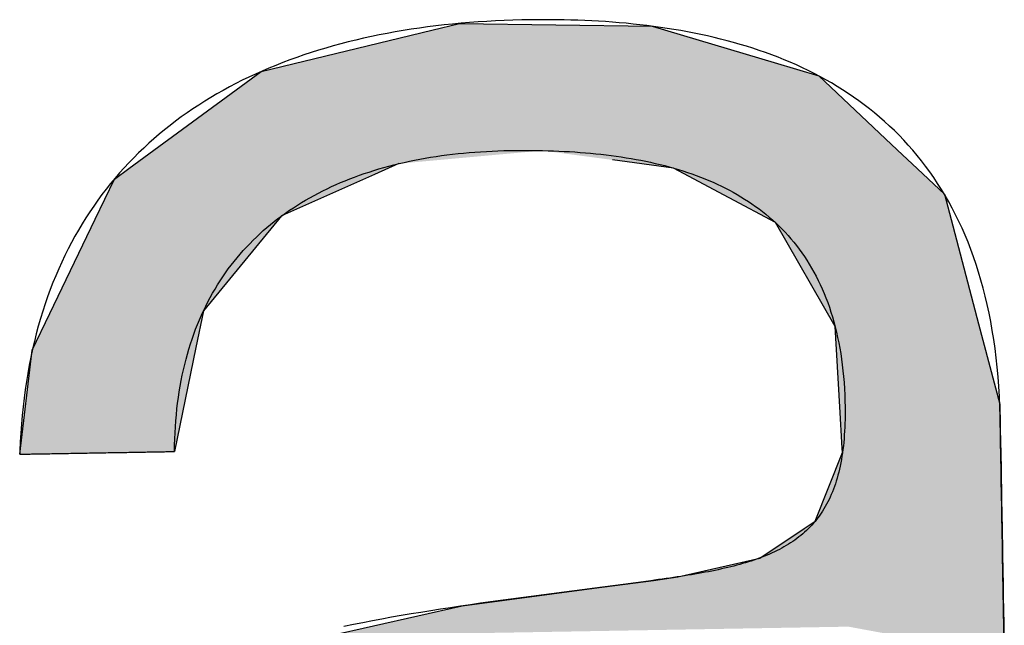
# Model space of a CAD drawing. Extents: x 1073 to 6773, y 6141 to 11466.
# Tile 18 of 53: x 3385 to 3426, y 8088 to 8113. Entities that reach past the tile are written whole.
import ezdxf

# ---------------------------------------------------------------- set-up
doc = ezdxf.new("R2010")
doc.units = 0
doc.layers.get('0').update_dxf_attribs({"linetype": 'CONTINUOUS'})
doc.layers.add('LOGO', color=7, linetype='CONTINUOUS')

# ---------------------------------------------------------------- blocks, each defined once
blk = doc.blocks.new('*U44')
at = {"layer": 'LOGO', "color": 30, "linetype": 'CONTINUOUS'}
for p, q in [((40.6078, 7.7233), (40.7734, 7.7604)), ((40.7734, 7.7604), (41.9207, 7.7233)), ((39.5863, 7.4944), (40.6078, 7.7233)), ((41.9207, 7.7233), (42.6416, 7.4944)), ((39.467, 7.4101), (39.5863, 7.4944)), ((42.6416, 7.4944), (42.9069, 7.4101)), ((38.8783, 6.9945), (39.467, 7.4101)), ((42.9069, 7.4101), (43.3331, 6.9945)), ((38.7891, 6.9316), (38.8783, 6.9945)), ((43.3331, 6.9945), (43.3977, 6.9316)), ((38.7016, 6.8698), (38.7891, 6.9316)), ((40.3968, 6.9316), (40.2514, 6.8698)), ((42.0324, 6.8767), (41.6693, 6.9316)), ((43.3977, 6.9316), (43.454, 6.8767)), ((38.5829, 6.6327), (38.7016, 6.8698)), ((40.2514, 6.8698), (39.6934, 6.6327)), ((42.3614, 6.6931), (42.0324, 6.8767)), ((43.454, 6.8767), (43.6422, 6.6931)), ((42.6337, 6.5412), (42.3614, 6.6931)), ((43.6422, 6.6931), (43.6795, 6.5412)), ((38.3039, 6.0759), (38.5829, 6.6327)), ((39.6934, 6.6327), (39.2186, 6.0759)), ((42.9777, 5.9174), (42.6337, 6.5412)), ((43.6795, 6.5412), (43.8325, 5.9174)), ((38.1951, 5.8587), (38.3039, 6.0759)), ((39.2186, 6.0759), (39.17, 5.8587)), ((42.9977, 5.4375), (42.9777, 5.9174)), ((43.8325, 5.9174), (43.9503, 5.4375)), ((38.1093, 5.2413), (38.1951, 5.8587)), ((39.17, 5.8587), (39.0317, 5.2413)), ((43.008, 5.1916), (42.9977, 5.4375)), ((43.9503, 5.4375), (43.9513, 5.1916)), ((42.8397, 4.7605), (43.009, 5.1662)), ((43.009, 5.1662), (43.008, 5.1916)), ((43.9513, 5.1916), (43.9513, 5.1662)), ((43.9513, 5.1662), (43.9513, 4.7605)), ((42.7719, 4.7171), (42.8397, 4.7605)), ((43.9513, 4.7605), (43.9513, 4.7171)), ((42.5051, 4.5462), (42.7719, 4.7171)), ((43.9513, 4.7171), (43.9513, 4.5462)), ((42.0152, 4.4425), (42.5051, 4.5462)), ((43.9513, 4.5462), (43.9513, 4.4425)), ((41.5159, 4.384), (41.8696, 4.4244)), ((41.8696, 4.4244), (42.0152, 4.4425)), ((43.9513, 4.4425), (43.9513, 4.4244)), ((43.9513, 4.4244), (43.9513, 4.384)), ((40.7292, 4.292), (41.5159, 4.384)), ((43.9513, 4.384), (43.9513, 4.292)), ((39.933, 4.1285), (40.7292, 4.292)), ((43.9513, 4.292), (43.9513, 4.1285)), ((43.9513, 4.1285), (43.9513, 3.9409))]:
    blk.add_line(p, q, dxfattribs=at)
at = {"layer": 'LOGO', "color": 30, "linetype": 'CONTINUOUS', "extrusion": (0, 0, -1)}
for points in [[(-40.7734, 7.7604), (-41.9207, 7.7233), (-40.6078, 7.7233)], [(-40.6078, 7.7233), (-42.6416, 7.4944), (-39.5863, 7.4944)], [(-40.6078, 7.7233), (-41.9207, 7.7233), (-42.6416, 7.4944)], [(-39.5863, 7.4944), (-42.9069, 7.4101), (-39.467, 7.4101)], [(-39.5863, 7.4944), (-42.6416, 7.4944), (-42.9069, 7.4101)], [(-39.467, 7.4101), (-43.3331, 6.9945), (-38.8783, 6.9945)], [(-39.467, 7.4101), (-42.9069, 7.4101), (-43.3331, 6.9945)], [(-38.8783, 6.9945), (-40.3968, 6.9316), (-38.7891, 6.9316)], [(-38.8783, 6.9945), (-41.2528, 6.9945), (-40.3968, 6.9316)], [(-41.2528, 6.9945), (-43.3977, 6.9316), (-41.6693, 6.9316)], [(-41.2528, 6.9945), (-43.3331, 6.9945), (-43.3977, 6.9316)], [(-38.7891, 6.9316), (-40.2514, 6.8698), (-38.7016, 6.8698)], [(-38.7891, 6.9316), (-40.3968, 6.9316), (-40.2514, 6.8698)], [(-41.6693, 6.9316), (-43.454, 6.8767), (-42.0324, 6.8767)], [(-41.6693, 6.9316), (-43.3977, 6.9316), (-43.454, 6.8767)], [(-38.7016, 6.8698), (-39.6934, 6.6327), (-38.5829, 6.6327)], [(-38.7016, 6.8698), (-40.2514, 6.8698), (-39.6934, 6.6327)], [(-42.0324, 6.8767), (-43.6422, 6.6931), (-42.3614, 6.6931)], [(-42.0324, 6.8767), (-43.454, 6.8767), (-43.6422, 6.6931)], [(-42.3614, 6.6931), (-43.6795, 6.5412), (-42.6337, 6.5412)], [(-42.3614, 6.6931), (-43.6422, 6.6931), (-43.6795, 6.5412)], [(-38.5829, 6.6327), (-39.2186, 6.0759), (-38.3039, 6.0759)], [(-38.5829, 6.6327), (-39.6934, 6.6327), (-39.2186, 6.0759)], [(-42.6337, 6.5412), (-43.8325, 5.9174), (-42.9777, 5.9174)], [(-42.6337, 6.5412), (-43.6795, 6.5412), (-43.8325, 5.9174)], [(-38.3039, 6.0759), (-39.17, 5.8587), (-38.1951, 5.8587)], [(-38.3039, 6.0759), (-39.2186, 6.0759), (-39.17, 5.8587)], [(-42.9777, 5.9174), (-43.9503, 5.4375), (-42.9977, 5.4375)], [(-42.9777, 5.9174), (-43.8325, 5.9174), (-43.9503, 5.4375)], [(-38.1951, 5.8587), (-39.0317, 5.2413), (-38.1093, 5.2413)], [(-38.1951, 5.8587), (-39.17, 5.8587), (-39.0317, 5.2413)], [(-42.9977, 5.4375), (-43.9513, 5.1916), (-43.008, 5.1916)], [(-42.9977, 5.4375), (-43.9503, 5.4375), (-43.9513, 5.1916)], [(-43.009, 5.1662), (-43.9513, 4.7605), (-42.8397, 4.7605)], [(-43.008, 5.1916), (-43.9513, 5.1662), (-43.009, 5.1662)], [(-43.008, 5.1916), (-43.9513, 5.1916), (-43.9513, 5.1662)], [(-43.009, 5.1662), (-43.9513, 5.1662), (-43.9513, 4.7605)], [(-42.8397, 4.7605), (-43.9513, 4.7171), (-42.7719, 4.7171)], [(-42.8397, 4.7605), (-43.9513, 4.7605), (-43.9513, 4.7171)], [(-42.7719, 4.7171), (-43.9513, 4.5462), (-42.5051, 4.5462)], [(-42.7719, 4.7171), (-43.9513, 4.7171), (-43.9513, 4.5462)], [(-42.5051, 4.5462), (-43.9513, 4.4425), (-42.0152, 4.4425)], [(-42.5051, 4.5462), (-43.9513, 4.5462), (-43.9513, 4.4425)], [(-41.8696, 4.4244), (-43.9513, 4.384), (-41.5159, 4.384)], [(-42.0152, 4.4425), (-43.9513, 4.4244), (-41.8696, 4.4244)], [(-41.8696, 4.4244), (-43.9513, 4.4244), (-43.9513, 4.384)], [(-42.0152, 4.4425), (-43.9513, 4.4425), (-43.9513, 4.4244)], [(-41.5159, 4.384), (-43.9513, 4.292), (-40.7292, 4.292)], [(-41.5159, 4.384), (-43.9513, 4.384), (-43.9513, 4.292)], [(-40.7292, 4.292), (-43.9513, 4.1285), (-39.933, 4.1285)], [(-40.7292, 4.292), (-43.9513, 4.292), (-43.9513, 4.1285)], [(-43.0261, 4.1285), (-43.9513, 4.1285), (-43.9513, 3.9409)]]:
    blk.add_solid(points, dxfattribs=at)
blk = doc.blocks.new('KLAUS')
at = {"layer": 'LOGO'}
for points in [[(39.0317, 5.2413, 0), (39.0329, 5.2788, 0), (39.0345, 5.3158, 0), (39.0367, 5.3525, 0), (39.0394, 5.3886, 0), (39.0425, 5.4244, 0), (39.0462, 5.4597, 0), (39.0504, 5.4946, 0), (39.055, 5.529, 0), (39.0602, 5.563, 0), (39.0658, 5.5966, 0), (39.0719, 5.6298, 0), (39.0785, 5.6625, 0), (39.0855, 5.6948, 0), (39.093, 5.7267, 0), (39.101, 5.7581, 0), (39.1095, 5.7891, 0), (39.1184, 5.8197, 0), (39.1278, 5.8499, 0), (39.1376, 5.8797, 0), (39.1479, 5.909, 0), (39.1586, 5.9379, 0), (39.1698, 5.9664, 0), (39.1814, 5.9945, 0), (39.1934, 6.0222, 0), (39.2059, 6.0495, 0), (39.2188, 6.0763, 0), (39.2321, 6.1027, 0), (39.2459, 6.1288, 0), (39.2601, 6.1544, 0), (39.2747, 6.1796, 0), (39.2897, 6.2044, 0), (39.3051, 6.2288, 0), (39.3209, 6.2528, 0), (39.3371, 6.2764, 0), (39.3537, 6.2995, 0), (39.3708, 6.3223, 0), (39.3882, 6.3447, 0), (39.406, 6.3667, 0), (39.4242, 6.3883, 0), (39.4427, 6.4095, 0), (39.4617, 6.4303, 0), (39.481, 6.4507, 0), (39.5007, 6.4707, 0), (39.5208, 6.4903, 0), (39.5412, 6.5095, 0), (39.562, 6.5284, 0), (39.5831, 6.5468, 0), (39.6046, 6.5649, 0), (39.6265, 6.5825, 0), (39.6487, 6.5998, 0), (39.6713, 6.6167, 0), (39.6942, 6.6332, 0), (39.7174, 6.6494, 0), (39.741, 6.6651, 0), (39.7649, 6.6805, 0), (39.7891, 6.6955, 0), (39.8136, 6.7101, 0), (39.8385, 6.7244, 0), (39.8637, 6.7382, 0), (39.8892, 6.7517, 0), (39.915, 6.7648, 0), (39.9411, 6.7776, 0), (39.9676, 6.79, 0), (39.9943, 6.802, 0), (40.0213, 6.8136, 0), (40.0487, 6.8249, 0), (40.0763, 6.8358, 0), (40.1042, 6.8463, 0), (40.1324, 6.8565, 0), (40.1608, 6.8663, 0), (40.1896, 6.8758, 0), (40.2186, 6.8849, 0), (40.2479, 6.8936, 0), (40.2774, 6.902, 0), (40.3072, 6.91, 0), (40.3373, 6.9176, 0), (40.3677, 6.9249, 0), (40.3983, 6.9319, 0), (40.4291, 6.9385, 0), (40.4602, 6.9447, 0), (40.4915, 6.9506, 0), (40.5231, 6.9562, 0), (40.5549, 6.9614, 0), (40.5869, 6.9662, 0), (40.6192, 6.9707, 0), (40.6517, 6.9749, 0), (40.6844, 6.9787, 0), (40.7174, 6.9821, 0), (40.7505, 6.9853, 0), (40.7839, 6.9881, 0), (40.8175, 6.9905, 0), (40.8513, 6.9926, 0), (40.8853, 6.9944, 0), (40.9194, 6.9958, 0), (40.9538, 6.997, 0), (40.9884, 6.9977, 0), (41.0232, 6.9982, 0), (41.0578, 6.9983, 0), (41.091, 6.9981, 0), (41.124, 6.9978, 0), (41.1569, 6.9973, 0), (41.1897, 6.9965, 0), (41.2223, 6.9956, 0), (41.2548, 6.9944, 0), (41.2871, 6.9931, 0), (41.3193, 6.9915, 0), (41.3513, 6.9896, 0), (41.3832, 6.9876, 0), (41.4149, 6.9853, 0), (41.4464, 6.9828, 0), (41.4778, 6.98, 0), (41.509, 6.977, 0), (41.54, 6.9737, 0), (41.5708, 6.9702, 0), (41.6014, 6.9664, 0), (41.6318, 6.9624, 0), (41.662, 6.9581, 0), (41.6921, 6.9535, 0), (41.7219, 6.9486, 0), (41.7514, 6.9435, 0), (41.7808, 6.9381, 0), (41.81, 6.9324, 0), (41.8389, 6.9264, 0), (41.8676, 6.9201, 0), (41.896, 6.9136, 0), (41.9242, 6.9067, 0), (41.9522, 6.8995, 0), (41.9799, 6.892, 0), (42.0073, 6.8842, 0), (42.0345, 6.876, 0), (42.0614, 6.8676, 0), (42.0881, 6.8588, 0), (42.1145, 6.8497, 0), (42.1406, 6.8402, 0), (42.1664, 6.8304, 0), (42.1919, 6.8203, 0), (42.2172, 6.8098, 0), (42.2421, 6.799, 0), (42.2668, 6.7878, 0), (42.2911, 6.7763, 0), (42.3151, 6.7644, 0), (42.3389, 6.7521, 0), (42.3623, 6.7395, 0), (42.3853, 6.7265, 0), (42.4081, 6.7131, 0), (42.4305, 6.6993, 0), (42.4526, 6.6851, 0), (42.4743, 6.6706, 0), (42.4957, 6.6556, 0), (42.5168, 6.6403, 0), (42.5375, 6.6245, 0), (42.5578, 6.6083, 0), (42.5778, 6.5918, 0), (42.5974, 6.5748, 0), (42.6166, 6.5574, 0), (42.6354, 6.5395, 0), (42.6539, 6.5213, 0), (42.672, 6.5026, 0), (42.6897, 6.4835, 0), (42.707, 6.4639, 0), (42.7239, 6.4439, 0), (42.7404, 6.4234, 0), (42.7565, 6.4025, 0), (42.7721, 6.3811, 0), (42.7874, 6.3593, 0), (42.8022, 6.337, 0), (42.8166, 6.3143, 0), (42.8306, 6.2911, 0), (42.8442, 6.2674, 0), (42.8573, 6.2432, 0), (42.8699, 6.2185, 0), (42.8821, 6.1933, 0), (42.8939, 6.1677, 0), (42.9052, 6.1416, 0), (42.916, 6.1149, 0), (42.9264, 6.0878, 0), (42.9363, 6.0601, 0), (42.9457, 6.0319, 0), (42.9546, 6.0033, 0), (42.9631, 5.9741, 0), (42.971, 5.9443, 0), (42.9785, 5.9141, 0), (42.9855, 5.8833, 0), (42.992, 5.852, 0), (42.9979, 5.8201, 0), (43.0034, 5.7877, 0), (43.0083, 5.7547, 0), (43.0127, 5.7212, 0), (43.0166, 5.6871, 0), (43.02, 5.6525, 0), (43.0228, 5.6173, 0), (43.0251, 5.5816, 0), (43.0268, 5.5452, 0), (43.028, 5.5083, 0), (43.0286, 5.4708, 0), (43.0287, 5.4372, 0), (43.0285, 5.412, 0), (43.028, 5.3873, 0), (43.0273, 5.363, 0), (43.0262, 5.3391, 0), (43.0249, 5.3157, 0), (43.0234, 5.2927, 0), (43.0216, 5.2701, 0), (43.0195, 5.248, 0), (43.0172, 5.2263, 0), (43.0146, 5.205, 0), (43.0117, 5.1841, 0), (43.0086, 5.1636, 0), (43.0052, 5.1435, 0), (43.0016, 5.1239, 0), (42.9977, 5.1046, 0), (42.9936, 5.0857, 0), (42.9892, 5.0672, 0), (42.9845, 5.049, 0), (42.9796, 5.0313, 0), (42.9744, 5.0139, 0), (42.969, 4.9969, 0), (42.9633, 4.9802, 0), (42.9574, 4.9639, 0), (42.9512, 4.9479, 0), (42.9447, 4.9323, 0), (42.938, 4.9171, 0), (42.9311, 4.9021, 0), (42.9239, 4.8875, 0), (42.9165, 4.8733, 0), (42.9088, 4.8593, 0), (42.9008, 4.8457, 0), (42.8926, 4.8324, 0), (42.8842, 4.8194, 0), (42.8755, 4.8067, 0), (42.8666, 4.7943, 0), (42.8574, 4.7822, 0), (42.848, 4.7704, 0), (42.8383, 4.7589, 0), (42.8284, 4.7477, 0), (42.8182, 4.7367, 0), (42.8078, 4.7261, 0), (42.7972, 4.7157, 0), (42.7863, 4.7055, 0), (42.7751, 4.6956, 0), (42.7638, 4.686, 0), (42.7522, 4.6766, 0), (42.7403, 4.6675, 0), (42.7282, 4.6586, 0), (42.7159, 4.6499, 0), (42.7033, 4.6415, 0), (42.6905, 4.6333, 0), (42.6775, 4.6253, 0), (42.6642, 4.6176, 0), (42.6507, 4.61, 0), (42.6369, 4.6027, 0), (42.6229, 4.5956, 0), (42.6087, 4.5886, 0), (42.5942, 4.5819, 0), (42.5795, 4.5754, 0), (42.5646, 4.569, 0), (42.5495, 4.5628, 0), (42.5341, 4.5568, 0), (42.5185, 4.551, 0), (42.5026, 4.5454, 0), (42.4865, 4.5399, 0), (42.4702, 4.5345, 0), (42.4537, 4.5293, 0), (42.4369, 4.5243, 0), (42.4199, 4.5194, 0), (42.4027, 4.5147, 0), (42.3853, 4.5101, 0), (42.3676, 4.5056, 0), (42.3497, 4.5012, 0), (42.3316, 4.497, 0), (42.3132, 4.4929, 0), (42.2946, 4.4889, 0), (42.2758, 4.485, 0), (42.2568, 4.4812, 0), (42.2376, 4.4775, 0), (42.2181, 4.4739, 0), (42.1984, 4.4704, 0), (42.1785, 4.4669, 0), (42.1584, 4.4636, 0), (42.1381, 4.4603, 0), (42.1175, 4.4571, 0), (42.0967, 4.454, 0), (42.0757, 4.4509, 0), (42.0545, 4.4479, 0), (42.0331, 4.445, 0), (42.0114, 4.442, 0), (41.9896, 4.4392, 0), (41.9675, 4.4363, 0), (41.9452, 4.4336, 0), (41.9227, 4.4308, 0), (41.9, 4.428, 0), (41.877, 4.4253, 0), (41.8539, 4.4226, 0), (41.8106, 4.4176, 0), (41.7495, 4.4105, 0), (41.6884, 4.4035, 0), (41.6272, 4.3965, 0), (41.5661, 4.3896, 0), (41.505, 4.3828, 0), (41.4439, 4.3759, 0), (41.3828, 4.3691, 0), (41.3218, 4.3623, 0), (41.2609, 4.3554, 0), (41.2001, 4.3485, 0), (41.1393, 4.3416, 0), (41.0787, 4.3346, 0), (41.0182, 4.3275, 0), (40.9578, 4.3204, 0), (40.8976, 4.3131, 0), (40.8376, 4.3057, 0), (40.7777, 4.2982, 0), (40.7181, 4.2905, 0), (40.6586, 4.2827, 0), (40.5994, 4.2747, 0), (40.5404, 4.2665, 0), (40.4816, 4.2581, 0), (40.4231, 4.2495, 0), (40.3649, 4.2407, 0), (40.307, 4.2316, 0), (40.2494, 4.2222, 0), (40.1921, 4.2126, 0), (40.1351, 4.2027, 0), (40.0785, 4.1924, 0), (40.0222, 4.1819, 0)], [(43.9513, 4.0733, 0), (43.9513, 4.1307, 0), (43.9513, 4.1874, 0), (43.9513, 4.2433, 0), (43.9513, 4.2985, 0), (43.9513, 4.3528, 0), (43.9513, 4.4063, 0), (43.9513, 4.4588, 0), (43.9513, 4.5103, 0), (43.9513, 4.5608, 0), (43.9513, 4.6102, 0), (43.9513, 4.6585, 0), (43.9513, 4.7055, 0), (43.9513, 4.7513, 0), (43.9513, 4.7959, 0), (43.9513, 4.839, 0), (43.9513, 4.8808, 0), (43.9513, 4.9211, 0), (43.9513, 4.96, 0), (43.9513, 4.9972, 0), (43.9513, 5.0329, 0), (43.9513, 5.0669, 0), (43.9513, 5.0992, 0), (43.9513, 5.1297, 0), (43.9513, 5.1585, 0), (43.9513, 5.1853, 0), (43.9513, 5.2103, 0), (43.9513, 5.2333, 0), (43.9513, 5.2543, 0), (43.9513, 5.2732, 0), (43.9513, 5.29, 0), (43.9513, 5.3046, 0), (43.9513, 5.317, 0), (43.9513, 5.3271, 0), (43.9513, 5.3349, 0), (43.9513, 5.3403, 0), (43.9513, 5.3433, 0), (43.9513, 5.3621, 0), (43.9506, 5.4233, 0), (43.949, 5.4834, 0), (43.9465, 5.5426, 0), (43.9431, 5.6008, 0), (43.9389, 5.658, 0), (43.9338, 5.7142, 0), (43.9278, 5.7695, 0), (43.921, 5.8238, 0), (43.9134, 5.8772, 0), (43.905, 5.9296, 0), (43.8958, 5.9811, 0), (43.8858, 6.0317, 0), (43.875, 6.0814, 0), (43.8634, 6.1302, 0), (43.851, 6.178, 0), (43.8379, 6.225, 0), (43.8241, 6.2711, 0), (43.8095, 6.3163, 0), (43.7942, 6.3606, 0), (43.7782, 6.4041, 0), (43.7614, 6.4467, 0), (43.744, 6.4885, 0), (43.7259, 6.5295, 0), (43.7071, 6.5696, 0), (43.6877, 6.6089, 0), (43.6676, 6.6473, 0), (43.6468, 6.685, 0), (43.6254, 6.7219, 0), (43.6034, 6.758, 0), (43.5808, 6.7932, 0), (43.5576, 6.8278, 0), (43.5337, 6.8615, 0), (43.5093, 6.8945, 0), (43.4843, 6.9267, 0), (43.4588, 6.9582, 0), (43.4327, 6.989, 0), (43.406, 7.019, 0), (43.3789, 7.0483, 0), (43.3512, 7.0769, 0), (43.3229, 7.1047, 0), (43.2942, 7.1319, 0), (43.265, 7.1584, 0), (43.2353, 7.1842, 0), (43.2051, 7.2093, 0), (43.1745, 7.2338, 0), (43.1434, 7.2576, 0), (43.1119, 7.2807, 0), (43.0799, 7.3032, 0), (43.0475, 7.3251, 0), (43.0147, 7.3463, 0), (42.9815, 7.3669, 0), (42.9479, 7.3869, 0), (42.9139, 7.4062, 0), (42.8795, 7.425, 0), (42.8448, 7.4432, 0), (42.8097, 7.4608, 0), (42.7743, 7.4779, 0), (42.7385, 7.4943, 0), (42.7024, 7.5102, 0), (42.666, 7.5255, 0), (42.6293, 7.5404, 0), (42.5923, 7.5546, 0), (42.555, 7.5683, 0), (42.5175, 7.5815, 0), (42.4797, 7.5942, 0), (42.4416, 7.6064, 0), (42.4033, 7.6181, 0), (42.3648, 7.6293, 0), (42.326, 7.64, 0), (42.287, 7.6502, 0), (42.2478, 7.66, 0), (42.2085, 7.6693, 0), (42.1689, 7.6781, 0), (42.1292, 7.6866, 0), (42.0893, 7.6945, 0), (42.0492, 7.702, 0), (42.009, 7.7092, 0), (41.9687, 7.7158, 0), (41.9283, 7.7221, 0), (41.8877, 7.728, 0), (41.8471, 7.7335, 0), (41.8063, 7.7386, 0), (41.7655, 7.7434, 0), (41.7246, 7.7477, 0), (41.6836, 7.7517, 0), (41.6426, 7.7554, 0), (41.6015, 7.7587, 0), (41.5604, 7.7617, 0), (41.5193, 7.7643, 0), (41.4781, 7.7666, 0), (41.437, 7.7686, 0), (41.3959, 7.7703, 0), (41.3548, 7.7717, 0), (41.3137, 7.7728, 0), (41.2727, 7.7736, 0), (41.2317, 7.7741, 0), (41.1907, 7.7744, 0), (41.1442, 7.7744, 0), (41.0915, 7.7739, 0), (41.0391, 7.773, 0), (40.9871, 7.7716, 0), (40.9353, 7.7697, 0), (40.8839, 7.7673, 0), (40.8328, 7.7644, 0), (40.7821, 7.761, 0), (40.7317, 7.7572, 0), (40.6816, 7.7528, 0), (40.6318, 7.748, 0), (40.5824, 7.7426, 0), (40.5334, 7.7368, 0), (40.4847, 7.7305, 0), (40.4364, 7.7237, 0), (40.3884, 7.7163, 0), (40.3409, 7.7085, 0), (40.2936, 7.7002, 0), (40.2468, 7.6913, 0), (40.2004, 7.682, 0), (40.1543, 7.6721, 0), (40.1086, 7.6617, 0), (40.0633, 7.6509, 0), (40.0185, 7.6395, 0), (39.974, 7.6276, 0), (39.9299, 7.6152, 0), (39.8863, 7.6022, 0), (39.843, 7.5888, 0), (39.8002, 7.5748, 0), (39.7578, 7.5603, 0), (39.7159, 7.5453, 0), (39.6743, 7.5297, 0), (39.6332, 7.5136, 0), (39.5926, 7.497, 0), (39.5524, 7.4799, 0), (39.5127, 7.4622, 0), (39.4734, 7.444, 0), (39.4345, 7.4252, 0), (39.3962, 7.406, 0), (39.3583, 7.3861, 0), (39.3209, 7.3658, 0), (39.2839, 7.3449, 0), (39.2475, 7.3234, 0), (39.2115, 7.3014, 0), (39.176, 7.2789, 0), (39.141, 7.2558, 0), (39.1065, 7.2322, 0), (39.0725, 7.208, 0), (39.039, 7.1833, 0), (39.0061, 7.158, 0), (38.9736, 7.1321, 0), (38.9417, 7.1057, 0), (38.9103, 7.0787, 0), (38.8794, 7.0512, 0), (38.849, 7.0231, 0), (38.8192, 6.9945, 0), (38.79, 6.9652, 0), (38.7612, 6.9355, 0), (38.7331, 6.9051, 0), (38.7055, 6.8742, 0), (38.6784, 6.8427, 0), (38.6519, 6.8106, 0), (38.626, 6.7779, 0), (38.6007, 6.7447, 0), (38.5759, 6.7109, 0), (38.5517, 6.6765, 0), (38.5281, 6.6416, 0), (38.5051, 6.606, 0), (38.4826, 6.5699, 0), (38.4608, 6.5332, 0), (38.4396, 6.4958, 0), (38.419, 6.458, 0), (38.399, 6.4195, 0), (38.3796, 6.3804, 0), (38.3608, 6.3407, 0), (38.3427, 6.3004, 0), (38.3252, 6.2595, 0), (38.3083, 6.2181, 0), (38.292, 6.176, 0), (38.2764, 6.1333, 0), (38.2615, 6.0901, 0), (38.2472, 6.0462, 0), (38.2335, 6.0017, 0), (38.2205, 5.9566, 0), (38.2082, 5.9109, 0), (38.1965, 5.8646, 0), (38.1855, 5.8176, 0), (38.1752, 5.7701, 0), (38.1656, 5.7219, 0), (38.1566, 5.6731, 0), (38.1483, 5.6237, 0), (38.1408, 5.5737, 0), (38.1339, 5.523, 0), (38.1277, 5.4718, 0), (38.1223, 5.4199, 0), (38.1175, 5.3674, 0), (38.1135, 5.3142, 0), (38.1101, 5.2604, 0), (38.1093, 5.2413, 0), (38.1099, 5.2413, 0), (38.1111, 5.2413, 0), (38.1129, 5.2413, 0), (38.1152, 5.2413, 0), (38.118, 5.2413, 0), (38.1213, 5.2413, 0), (38.1252, 5.2413, 0), (38.1295, 5.2413, 0), (38.1343, 5.2413, 0), (38.1396, 5.2413, 0), (38.1453, 5.2413, 0), (38.1514, 5.2413, 0), (38.158, 5.2413, 0), (38.165, 5.2413, 0), (38.1724, 5.2413, 0), (38.1802, 5.2413, 0), (38.1884, 5.2413, 0), (38.1969, 5.2413, 0), (38.2058, 5.2413, 0), (38.2151, 5.2413, 0), (38.2247, 5.2413, 0), (38.2346, 5.2413, 0), (38.2448, 5.2413, 0), (38.2553, 5.2413, 0), (38.2661, 5.2413, 0), (38.2772, 5.2413, 0), (38.2886, 5.2413, 0), (38.3002, 5.2413, 0), (38.312, 5.2413, 0), (38.3241, 5.2413, 0), (38.3363, 5.2413, 0), (38.3488, 5.2413, 0), (38.3615, 5.2413, 0), (38.3744, 5.2413, 0), (38.3874, 5.2413, 0), (38.4006, 5.2413, 0), (38.4139, 5.2413, 0), (38.4274, 5.2413, 0), (38.4409, 5.2413, 0), (38.4546, 5.2413, 0), (38.4684, 5.2413, 0), (38.4823, 5.2413, 0), (38.4963, 5.2413, 0), (38.5103, 5.2413, 0), (38.5243, 5.2413, 0), (38.5384, 5.2413, 0), (38.5526, 5.2413, 0), (38.5667, 5.2413, 0), (38.5808, 5.2413, 0), (38.595, 5.2413, 0), (38.6091, 5.2413, 0), (38.6232, 5.2413, 0), (38.6372, 5.2413, 0), (38.6512, 5.2413, 0), (38.6651, 5.2413, 0), (38.679, 5.2413, 0), (38.6927, 5.2413, 0), (38.7064, 5.2413, 0), (38.7199, 5.2413, 0), (38.7333, 5.2413, 0), (38.7465, 5.2413, 0), (38.7596, 5.2413, 0), (38.7726, 5.2413, 0), (38.7854, 5.2413, 0), (38.798, 5.2413, 0), (38.8103, 5.2413, 0), (38.8225, 5.2413, 0), (38.8345, 5.2413, 0), (38.8462, 5.2413, 0), (38.8577, 5.2413, 0), (38.8689, 5.2413, 0), (38.8799, 5.2413, 0), (38.8905, 5.2413, 0), (38.9009, 5.2413, 0), (38.911, 5.2413, 0), (38.9208, 5.2413, 0), (38.9302, 5.2413, 0), (38.9393, 5.2413, 0), (38.948, 5.2413, 0), (38.9564, 5.2413, 0), (38.9644, 5.2413, 0), (38.972, 5.2413, 0), (38.9792, 5.2413, 0), (38.986, 5.2413, 0), (38.9924, 5.2413, 0), (38.9984, 5.2413, 0), (39.0039, 5.2413, 0), (39.0089, 5.2413, 0), (39.0135, 5.2413, 0), (39.0176, 5.2413, 0), (39.0212, 5.2413, 0), (39.0243, 5.2413, 0), (39.0268, 5.2413, 0), (39.0289, 5.2413, 0), (39.0304, 5.2413, 0), (39.0313, 5.2413, 0), (39.0317, 5.2413, 0), (39.0317, 5.2413, 0), (39.0317, 5.2413, 0), (39.0317, 5.2413, 0), (39.0317, 5.2413, 0), (39.0317, 5.2413, 0), (39.0317, 5.2413, 0), (39.0317, 5.2413, 0), (39.0317, 5.2413, 0), (39.0317, 5.2413, 0), (39.0317, 5.2413, 0), (39.0317, 5.2413, 0), (39.0317, 5.2413, 0), (39.0317, 5.2413, 0), (39.0317, 5.2413, 0), (39.0317, 5.2413, 0), (39.0317, 5.2413, 0), (39.0317, 5.2413, 0), (39.0317, 5.2413, 0), (39.0317, 5.2413, 0), (39.0317, 5.2413, 0), (39.0317, 5.2413, 0), (39.0317, 5.2413, 0), (39.0317, 5.2413, 0), (39.0317, 5.2413, 0), (39.0317, 5.2413, 0), (39.0317, 5.2413, 0), (39.0317, 5.2413, 0), (39.0317, 5.2413, 0), (39.0317, 5.2413, 0), (39.0317, 5.2413, 0), (39.0317, 5.2413, 0), (39.0317, 5.2413, 0), (39.0317, 5.2413, 0), (39.0317, 5.2413, 0), (39.0317, 5.2413, 0), (39.0317, 5.2413, 0), (39.0317, 5.2413, 0), (39.0317, 5.2413, 0), (39.0317, 5.2413, 0), (39.0317, 5.2413, 0), (39.0317, 5.2413, 0), (39.0317, 5.2413, 0), (39.0317, 5.2413, 0), (39.0317, 5.2413, 0), (39.0317, 5.2413, 0), (39.0317, 5.2413, 0), (39.0317, 5.2413, 0), (39.0317, 5.2413, 0), (39.0317, 5.2413, 0), (39.0317, 5.2413, 0), (39.0317, 5.2413, 0), (39.0317, 5.2413, 0), (39.0317, 5.2413, 0), (39.0317, 5.2413, 0), (39.0317, 5.2413, 0), (39.0317, 5.2413, 0), (39.0317, 5.2413, 0), (39.0317, 5.2413, 0), (39.0317, 5.2413, 0), (39.0317, 5.2413, 0), (39.0317, 5.2413, 0), (39.0317, 5.2413, 0), (39.0317, 5.2413, 0), (39.0317, 5.2413, 0), (39.0317, 5.2413, 0), (39.0317, 5.2413, 0), (39.0317, 5.2413, 0), (39.0317, 5.2413, 0), (39.0317, 5.2413, 0), (39.0317, 5.2413, 0), (39.0317, 5.2413, 0), (39.0317, 5.2413, 0), (39.0317, 5.2413, 0), (39.0317, 5.2413, 0), (39.0317, 5.2413, 0), (39.0317, 5.2413, 0), (39.0317, 5.2413, 0), (39.0317, 5.2413, 0), (39.0317, 5.2413, 0), (39.0317, 5.2413, 0), (39.0317, 5.2413, 0), (39.0317, 5.2413, 0), (39.0317, 5.2413, 0), (39.0317, 5.2413, 0), (39.0317, 5.2413, 0), (39.0317, 5.2413, 0), (39.0317, 5.2413, 0), (39.0317, 5.2413, 0), (39.0317, 5.2413, 0), (39.0317, 5.2413, 0), (39.0317, 5.2413, 0), (39.0317, 5.2413, 0), (39.0317, 5.2413, 0), (39.0317, 5.2413, 0), (39.0317, 5.2413, 0), (39.0317, 5.2413, 0), (39.0317, 5.2413, 0), (39.0317, 5.2413, 0)]]:
    blk.add_polyline3d(points, dxfattribs=at)
at = {"layer": 'LOGO', "color": 30, "linetype": 'CONTINUOUS'}
blk.add_blockref('*U44', (0, 0), dxfattribs=at)

msp = doc.modelspace()

# ---------------------------------------------------------------- block references
at = {"xscale": 6.929133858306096, "yscale": 6.929133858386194, "zscale": 6.929133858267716, "rotation": 0.9999999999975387}
msp.add_blockref('KLAUS', (3121.803, 8054.093), dxfattribs=at)

doc.saveas('drawing.dxf')
